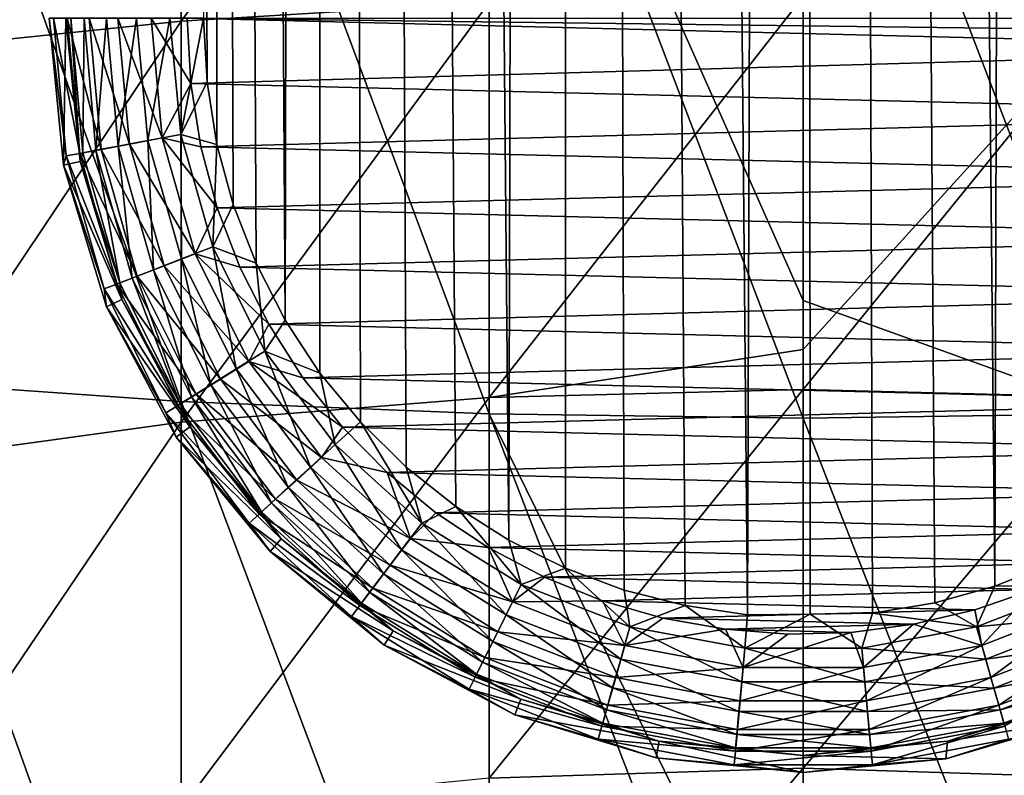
# Model space of a CAD drawing. Header units: metres. Extents: x -24 to 24, y -127 to 36.
# Tile 10 of 59: x -4 to 1, y -90 to -86. Entities that reach past the tile are written whole.
import ezdxf

# ---------------------------------------------------------------- set-up
doc = ezdxf.new("R2010")
doc.units = ezdxf.units.M
doc.layers.add('solid_12421031', color=7, linetype='CONTINUOUS')

msp = doc.modelspace()

# ---------------------------------------------------------------- linework, layer by layer
at = {"layer": 'solid_12421031'}
for points in [[(-1.599816, -88.837051, 173.498398), (-1.322485, 19.985823, 173.498901), (-2.643726, 19.854488, 173.495636)], [(-1.599816, -88.837051, 173.498398), (-1.291361, -88.989594, 173.498962), (-1.322485, 19.985823, 173.498901)], [(-0.302732, -89.241821, 173.499939), (0.011136, 19.985062, 173.498886), (-1.322485, 19.985823, 173.498901)], [(-0.64282, -89.191978, 173.499741), (-0.302732, -89.241821, 173.499939), (-1.322485, 19.985823, 173.498901)], [(-0.972536, -89.10817, 173.499405), (-0.64282, -89.191978, 173.499741), (-1.322485, 19.985823, 173.498901)], [(-1.291361, -88.989594, 173.498962), (-0.972536, -89.10817, 173.499405), (-1.322485, 19.985823, 173.498901)], [(-0.302732, -89.241821, 173.499939), (0.036605, -89.23793, 173.499924), (0.011136, 19.985062, 173.498886)], [(1.040925, -89.085983, 173.499329), (1.344757, 19.984299, 173.498871), (0.011136, 19.985062, 173.498886)], [(0.714527, -89.176414, 173.49968), (1.040925, -89.085983, 173.499329), (0.011136, 19.985062, 173.498886)], [(0.375941, -89.234039, 173.499908), (0.714527, -89.176414, 173.49968), (0.011136, 19.985062, 173.498886)], [(0.036605, -89.23793, 173.499924), (0.375941, -89.234039, 173.499908), (0.011136, 19.985062, 173.498886)], [(1.040925, -89.085983, 173.499329), (1.354185, -88.961777, 173.498856), (1.344757, 19.984299, 173.498871)], [(-2.815008, -87.640793, 173.495041), (-2.643726, 19.854488, 173.495636), (-3.259608, -22.351816, 173.493362)], [(-2.815008, -87.640793, 173.495041), (-2.626671, -87.928329, 173.495682), (-2.643726, 19.854488, 173.495636)], [(-1.888512, -88.654274, 173.497772), (-1.599816, -88.837051, 173.498398), (-2.643726, 19.854488, 173.495636)], [(-2.15762, -88.439468, 173.497086), (-1.888512, -88.654274, 173.497772), (-2.643726, 19.854488, 173.495636)], [(-2.406971, -88.194435, 173.496384), (-2.15762, -88.439468, 173.497086), (-2.643726, 19.854488, 173.495636)], [(-2.626671, -87.928329, 173.495682), (-2.406971, -88.194435, 173.496384), (-2.643726, 19.854488, 173.495636)], [(-3.240145, -86.348396, 173.493439), (-3.259608, -22.351816, 173.493362), (-3.259608, -86, 173.493362)], [(-2.973695, -87.332191, 173.494476), (-2.815008, -87.640793, 173.495041), (-3.259608, -22.351816, 173.493362)], [(-3.097975, -87.012787, 173.494003), (-2.973695, -87.332191, 173.494476), (-3.259608, -22.351816, 173.493362)], [(-3.186263, -86.685989, 173.493652), (-3.097975, -87.012787, 173.494003), (-3.259608, -22.351816, 173.493362)], [(-3.240145, -86.348396, 173.493439), (-3.186263, -86.685989, 173.493652), (-3.259608, -22.351816, 173.493362)], [(-3.380791, -88.082542, 127.376251), (-3.380791, -83.658752, 128.004242), (-4.98498, -83.602608, 127.408554)], [(-4.98498, -87.970688, 126.788467), (-3.380791, -88.082542, 127.376251), (-4.98498, -83.602608, 127.408554)], [(-1.707778, -88.150581, 127.73378), (-1.707778, -83.692909, 128.366577), (-3.380791, -83.658752, 128.004242)], [(-3.380791, -88.082542, 127.376251), (-1.707778, -88.150581, 127.73378), (-3.380791, -83.658752, 128.004242)], [(-3.380791, -86.016876, 104.218048), (-3.380791, -83.77758, 104.754402), (-1.707778, -83.709541, 104.396873)], [(-1.707778, -85.915558, 103.868492), (-3.380791, -86.016876, 104.218048), (-1.707778, -83.709541, 104.396873)], [(-1.707778, -83.692909, 128.366577), (0, -87.53511, 127.970772), (0, -83.704369, 128.48819)], [(-1.707778, -83.692909, 128.366577), (0, -88.173416, 127.853767), (0, -87.53511, 127.970772)], [(-1.707778, -88.150581, 127.73378), (0, -88.173416, 127.853767), (-1.707778, -83.692909, 128.366577)], [(1.707778, -88.150581, 127.73378), (1.707778, -83.692909, 128.366577), (0, -83.704369, 128.48819)], [(0, -87.53511, 127.970772), (1.707778, -88.150581, 127.73378), (0, -83.704369, 128.48819)], [(-4.98498, -86.183449, 104.792725), (-4.98498, -83.889435, 105.342178), (-3.380791, -83.77758, 104.754402)], [(-3.380791, -86.016876, 104.218048), (-4.98498, -86.183449, 104.792725), (-3.380791, -83.77758, 104.754402)], [(-3.380791, -88.195892, 103.473717), (-3.380791, -86.016876, 104.218048), (-1.707778, -85.915558, 103.868492)], [(-1.707778, -88.062187, 103.135231), (-3.380791, -88.195892, 103.473717), (-1.707778, -85.915558, 103.868492)], [(-1.707778, -88.062187, 103.135231), (0, -85.881554, 103.751183), (0, -87.800827, 103.105927)], [(-1.707778, -88.062187, 103.135231), (-1.707778, -85.915558, 103.868492), (0, -85.881554, 103.751183)], [(0, -87.800827, 103.105927), (0, -85.881554, 103.751183), (1.707778, -85.915558, 103.868492)], [(0, -88.017311, 103.021629), (0, -87.800827, 103.105927), (1.707778, -85.915558, 103.868492)], [(1.707778, -88.062187, 103.135231), (0, -88.017311, 103.021629), (1.707778, -85.915558, 103.868492)], [(-4.98498, -88.41571, 104.030205), (-4.98498, -86.183449, 104.792725), (-3.380791, -86.016876, 104.218048)], [(-3.380791, -88.195892, 103.473717), (-4.98498, -88.41571, 104.030205), (-3.380791, -86.016876, 104.218048)], [(-4.004813, -86.748627, 162.06192), (-4.09812, -86, 162.256546), (-4.074175, -86, 162.06189)], [(-4.019376, -86.799507, 162.256546), (-4.006546, -86, 172.749847), (-4.09812, -86, 162.256546)], [(-4.004813, -86.748627, 162.06192), (-4.019376, -86.799507, 162.256546), (-4.09812, -86, 162.256546)], [(-3.932022, -86.735023, 161.879303), (-4.004813, -86.748627, 162.06192), (-4.074175, -86, 162.06189)], [(-3.932022, -86.735023, 161.879303), (-4.074175, -86, 162.06189), (-4.000106, -86, 161.879257)], [(-3.930189, -86.778442, 172.75058), (-4.006546, -86, 172.749847), (-4.019376, -86.799507, 162.256546)], [(-3.930189, -86.778442, 172.75058), (-3.980333, -86, 172.940018), (-4.006546, -86, 172.749847)], [(-3.814983, -86.713142, 161.722275), (-3.932022, -86.735023, 161.879303), (-4.000106, -86, 161.879257)], [(-3.814983, -86.713142, 161.722275), (-4.000106, -86, 161.879257), (-3.881072, -86, 161.722275)], [(-3.915453, -86.731789, 172.928955), (-3.9077, -86, 173.11557), (-3.980333, -86, 172.940018)], [(-3.915453, -86.731789, 172.928955), (-3.980333, -86, 172.940018), (-3.930189, -86.778442, 172.75058)], [(-3.843442, -86.718185, 173.111694), (-3.9077, -86, 173.11557), (-3.915453, -86.731789, 172.928955)], [(-3.843442, -86.718185, 173.111694), (-3.786699, -86, 173.273895), (-3.9077, -86, 173.11557)], [(-3.661778, -86.684502, 161.601669), (-3.814983, -86.713142, 161.722275), (-3.881072, -86, 161.722275)], [(-3.661778, -86.684502, 161.601669), (-3.881072, -86, 161.722275), (-3.725207, -86, 161.601669)], [(-3.722068, -86.695374, 173.274307), (-3.786699, -86, 173.273895), (-3.843442, -86.718185, 173.111694)], [(-3.722068, -86.695374, 173.274307), (-3.624037, -86, 173.397171), (-3.786699, -86, 173.273895)], [(-3.482985, -86.651085, 161.525833), (-3.661778, -86.684502, 161.601669), (-3.725207, -86, 161.601669)], [(-3.482985, -86.651085, 161.525833), (-3.725207, -86, 161.601669), (-3.543317, -86, 161.525833)], [(-3.562086, -86.665375, 173.397568), (-3.624037, -86, 173.397171), (-3.722068, -86.695374, 173.274307)], [(-3.562086, -86.665375, 173.397568), (-3.44296, -86, 173.469833), (-3.624037, -86, 173.397171)], [(-3.382381, -86.631729, 173.470581), (-3.44296, -86, 173.469833), (-3.562086, -86.665375, 173.397568)], [(-3.543317, -86, 161.525833), (-3.34815, -85.999985, 161.5), (-3.327851, -86.35511, 161.5)], [(-3.482985, -86.651085, 161.525833), (-3.543317, -86, 161.525833), (-3.327851, -86.35511, 161.5)], [(-3.382381, -86.631729, 173.470581), (-3.259608, -86, 173.493362), (-3.44296, -86, 173.469833)], [(-3.382381, -86.631729, 173.470581), (-3.240145, -86.348396, 173.493439), (-3.259608, -86, 173.493362)], [(3.347108, -86.083488, 161.5), (-3.34815, -85.999985, 161.5), (3.348149, -86, 161.5)], [(3.343985, -86.166924, 161.5), (-3.327851, -86.35511, 161.5), (-3.34815, -85.999985, 161.5)], [(3.347108, -86.083488, 161.5), (3.343985, -86.166924, 161.5), (-3.34815, -85.999985, 161.5)], [(3.343985, -86.166924, 161.5), (3.306007, -86.520592, 161.5), (-3.327851, -86.35511, 161.5)], [(-3.382381, -86.631729, 173.470581), (-3.186263, -86.685989, 173.493652), (-3.240145, -86.348396, 173.493439)], [(-3.482985, -86.651085, 161.525833), (-3.327851, -86.35511, 161.5), (-3.273731, -86.698433, 161.5)], [(3.306007, -86.520592, 161.5), (-3.273731, -86.698433, 161.5), (-3.327851, -86.35511, 161.5)], [(3.306007, -86.520592, 161.5), (3.234838, -86.860786, 161.5), (-3.273731, -86.698433, 161.5)], [(-3.562086, -86.665375, 173.397568), (-3.722068, -86.695374, 173.274307), (-3.53083, -87.367249, 173.275146)], [(-3.482985, -86.651085, 161.525833), (-3.304044, -87.279991, 161.525833), (-3.661778, -86.684502, 161.601669)], [(-3.382381, -86.631729, 173.470581), (-3.562086, -86.665375, 173.397568), (-3.379068, -87.308266, 173.398346)], [(-3.379068, -87.308266, 173.398346), (-3.562086, -86.665375, 173.397568), (-3.53083, -87.367249, 173.275146)], [(-3.482985, -86.651085, 161.525833), (-3.273731, -86.698433, 161.5), (-3.185791, -87.029945, 161.5)], [(-3.482985, -86.651085, 161.525833), (-3.185791, -87.029945, 161.5), (-3.304044, -87.279991, 161.525833)], [(-3.208597, -87.242104, 173.471298), (-3.186263, -86.685989, 173.493652), (-3.382381, -86.631729, 173.470581)], [(-3.208597, -87.242104, 173.471298), (-3.382381, -86.631729, 173.470581), (-3.379068, -87.308266, 173.398346)], [(-3.814983, -86.713142, 161.722275), (-3.618986, -87.402, 161.722275), (-3.932022, -86.735023, 161.879303)], [(-3.843442, -86.718185, 173.111694), (-3.915453, -86.731789, 172.928955), (-3.714278, -87.438835, 172.929871)], [(-3.722068, -86.695374, 173.274307), (-3.843442, -86.718185, 173.111694), (-3.645967, -87.412102, 173.112595)], [(-3.645967, -87.412102, 173.112595), (-3.843442, -86.718185, 173.111694), (-3.714278, -87.438835, 172.929871)], [(-3.661778, -86.684502, 161.601669), (-3.473652, -87.345703, 161.601669), (-3.814983, -86.713142, 161.722275)], [(-3.473652, -87.345703, 161.601669), (-3.618986, -87.402, 161.722275), (-3.814983, -86.713142, 161.722275)], [(-3.53083, -87.367249, 173.275146), (-3.722068, -86.695374, 173.274307), (-3.645967, -87.412102, 173.112595)], [(-3.304044, -87.279991, 161.525833), (-3.473652, -87.345703, 161.601669), (-3.661778, -86.684502, 161.601669)], [(3.234838, -86.860786, 161.5), (-3.185791, -87.029945, 161.5), (-3.273731, -86.698433, 161.5)], [(-3.208597, -87.242104, 173.471298), (-3.097975, -87.012787, 173.494003), (-3.186263, -86.685989, 173.493652)], [(-4.004813, -86.748627, 162.06192), (-3.799063, -87.471764, 162.06192), (-4.019376, -86.799507, 162.256546)], [(-3.703458, -87.528625, 172.751465), (-3.930189, -86.778442, 172.75058), (-4.019376, -86.799507, 162.256546)], [(-3.932022, -86.735023, 161.879303), (-3.730011, -87.445015, 161.879303), (-4.004813, -86.748627, 162.06192)], [(-3.730011, -87.445015, 161.879303), (-3.799063, -87.471764, 162.06192), (-4.004813, -86.748627, 162.06192)], [(-3.618986, -87.402, 161.722275), (-3.730011, -87.445015, 161.879303), (-3.932022, -86.735023, 161.879303)], [(-3.714278, -87.438835, 172.929871), (-3.915453, -86.731789, 172.928955), (-3.930189, -86.778442, 172.75058)], [(-3.714278, -87.438835, 172.929871), (-3.930189, -86.778442, 172.75058), (-3.703458, -87.528625, 172.751465)], [(-3.703458, -87.528625, 172.751465), (-4.019376, -86.799507, 162.256546), (-3.786169, -87.568283, 162.256546)], [(-3.799063, -87.471764, 162.06192), (-3.786169, -87.568283, 162.256546), (-4.019376, -86.799507, 162.256546)], [(3.234838, -86.860786, 161.5), (3.130479, -87.1875, 161.5), (-3.185791, -87.029945, 161.5)], [(-3.304044, -87.279991, 161.525833), (-3.185791, -87.029945, 161.5), (-3.062203, -87.35276, 161.5)], [(-3.208597, -87.242104, 173.471298), (-2.973695, -87.332191, 173.494476), (-3.097975, -87.012787, 173.494003)], [(3.130479, -87.1875, 161.5), (-3.062203, -87.35276, 161.5), (-3.185791, -87.029945, 161.5)], [(3.130479, -87.1875, 161.5), (2.99095, -87.503754, 161.5), (-3.062203, -87.35276, 161.5)], [(-3.208597, -87.242104, 173.471298), (-3.379068, -87.308266, 173.398346), (-3.081037, -87.906242, 173.399536)], [(-2.925601, -87.809837, 173.472382), (-2.973695, -87.332191, 173.494476), (-3.208597, -87.242104, 173.471298)], [(-2.925601, -87.809837, 173.472382), (-3.208597, -87.242104, 173.471298), (-3.081037, -87.906242, 173.399536)], [(-3.379068, -87.308266, 173.398346), (-3.53083, -87.367249, 173.275146), (-3.219413, -87.99218, 173.276443)], [(-3.304044, -87.279991, 161.525833), (-3.012588, -87.865318, 161.525833), (-3.473652, -87.345703, 161.601669)], [(-3.081037, -87.906242, 173.399536), (-3.379068, -87.308266, 173.398346), (-3.219413, -87.99218, 173.276443)], [(-3.304044, -87.279991, 161.525833), (-3.062203, -87.35276, 161.5), (-2.904794, -87.663773, 161.5)], [(-3.304044, -87.279991, 161.525833), (-2.904794, -87.663773, 161.5), (-3.012588, -87.865318, 161.525833)], [(-3.53083, -87.367249, 173.275146), (-3.645967, -87.412102, 173.112595), (-3.324396, -88.057533, 173.113953)], [(-3.473652, -87.345703, 161.601669), (-3.167235, -87.961067, 161.601669), (-3.618986, -87.402, 161.722275)], [(-3.219413, -87.99218, 173.276443), (-3.53083, -87.367249, 173.275146), (-3.324396, -88.057533, 173.113953)], [(-3.012588, -87.865318, 161.525833), (-3.167235, -87.961067, 161.601669), (-3.473652, -87.345703, 161.601669)], [(2.99095, -87.503754, 161.5), (-2.904794, -87.663773, 161.5), (-3.062203, -87.35276, 161.5)], [(-2.925601, -87.809837, 173.472382), (-2.815008, -87.640793, 173.495041), (-2.973695, -87.332191, 173.494476)], [(-3.618986, -87.402, 161.722275), (-3.299748, -88.043121, 161.722275), (-3.730011, -87.445015, 161.879303)], [(-3.645967, -87.412102, 173.112595), (-3.714278, -87.438835, 172.929871), (-3.386681, -88.096489, 172.93129)], [(-3.324396, -88.057533, 173.113953), (-3.645967, -87.412102, 173.112595), (-3.386681, -88.096489, 172.93129)], [(-3.167235, -87.961067, 161.601669), (-3.299748, -88.043121, 161.722275), (-3.618986, -87.402, 161.722275)], [(-3.730011, -87.445015, 161.879303), (-3.40098, -88.105797, 161.879303), (-3.799063, -87.471764, 162.06192)], [(-3.799063, -87.471764, 162.06192), (-3.463941, -88.144783, 162.06192), (-3.786169, -87.568283, 162.256546)], [(-3.40098, -88.105797, 161.879303), (-3.463941, -88.144783, 162.06192), (-3.799063, -87.471764, 162.06192)], [(-3.299748, -88.043121, 161.722275), (-3.40098, -88.105797, 161.879303), (-3.730011, -87.445015, 161.879303)], [(-3.386681, -88.096489, 172.93129), (-3.714278, -87.438835, 172.929871), (-3.703458, -87.528625, 172.751465)], [(-3.334314, -88.22139, 172.752426), (-3.703458, -87.528625, 172.751465), (-3.786169, -87.568283, 162.256546)], [(-3.386681, -88.096489, 172.93129), (-3.703458, -87.528625, 172.751465), (-3.334314, -88.22139, 172.752426)], [(2.99095, -87.503754, 161.5), (2.818231, -87.806526, 161.5), (-2.904794, -87.663773, 161.5)], [(-3.334314, -88.22139, 172.752426), (-3.786169, -87.568283, 162.256546), (-3.407462, -88.276794, 162.256546)], [(-3.463941, -88.144783, 162.06192), (-3.407462, -88.276794, 162.256546), (-3.786169, -87.568283, 162.256546)], [(0, -87.53511, 127.970772), (0, -88.173416, 127.853767), (1.707778, -88.150581, 127.73378)], [(-3.012588, -87.865318, 161.525833), (-2.904794, -87.663773, 161.5), (-2.719046, -87.953651, 161.5)], [(-2.925601, -87.809837, 173.472382), (-2.626671, -87.928329, 173.495682), (-2.815008, -87.640793, 173.495041)], [(2.818231, -87.806526, 161.5), (-2.719046, -87.953651, 161.5), (-2.904794, -87.663773, 161.5)], [(-2.925601, -87.809837, 173.472382), (-3.081037, -87.906242, 173.399536), (-2.6781, -88.439468, 173.40097)], [(-2.542992, -88.316101, 173.473679), (-2.626671, -87.928329, 173.495682), (-2.925601, -87.809837, 173.472382)], [(-2.542992, -88.316101, 173.473679), (-2.925601, -87.809837, 173.472382), (-2.6781, -88.439468, 173.40097)], [(2.818231, -87.806526, 161.5), (2.618262, -88.086784, 161.5), (-2.719046, -87.953651, 161.5)], [(-1.707778, -88.062187, 103.135231), (0, -87.800827, 103.105927), (0, -88.017311, 103.021629)], [(-3.012588, -87.865318, 161.525833), (-2.618542, -88.387115, 161.525833), (-3.167235, -87.961067, 161.601669)], [(-3.012588, -87.865318, 161.525833), (-2.719046, -87.953651, 161.5), (-2.50419, -88.221695, 161.5)], [(-3.012588, -87.865318, 161.525833), (-2.50419, -88.221695, 161.5), (-2.618542, -88.387115, 161.525833)], [(-3.081037, -87.906242, 173.399536), (-3.219413, -87.99218, 173.276443), (-2.798379, -88.549446, 173.277985)], [(-2.6781, -88.439468, 173.40097), (-3.081037, -87.906242, 173.399536), (-2.798379, -88.549446, 173.277985)], [(2.618262, -88.086784, 161.5), (-2.50419, -88.221695, 161.5), (-2.719046, -87.953651, 161.5)], [(-2.542992, -88.316101, 173.473679), (-2.406971, -88.194435, 173.496384), (-2.626671, -87.928329, 173.495682)], [(-3.380791, -92.42778, 126.335487), (-3.380791, -88.082542, 127.376251), (-4.98498, -87.970688, 126.788467)], [(-4.98498, -92.261208, 125.760811), (-3.380791, -92.42778, 126.335487), (-4.98498, -87.970688, 126.788467)], [(-3.219413, -87.99218, 173.276443), (-3.324396, -88.057533, 173.113953), (-2.889632, -88.63308, 173.115601)], [(-3.167235, -87.961067, 161.601669), (-2.752961, -88.509659, 161.601669), (-3.299748, -88.043121, 161.722275)], [(-2.798379, -88.549446, 173.277985), (-3.219413, -87.99218, 173.276443), (-2.889632, -88.63308, 173.115601)], [(-2.618542, -88.387115, 161.525833), (-2.752961, -88.509659, 161.601669), (-3.167235, -87.961067, 161.601669)], [(-3.299748, -88.043121, 161.722275), (-2.868142, -88.614655, 161.722275), (-3.40098, -88.105797, 161.879303)], [(-3.324396, -88.057533, 173.113953), (-3.386681, -88.096489, 172.93129), (-2.943771, -88.68293, 172.932983)], [(-3.380791, -90.295357, 102.528), (-3.380791, -88.195892, 103.473717), (-1.707778, -88.062187, 103.135231)], [(-1.707778, -90.13044, 102.20356), (-3.380791, -90.295357, 102.528), (-1.707778, -88.062187, 103.135231)], [(-2.889632, -88.63308, 173.115601), (-3.324396, -88.057533, 173.113953), (-2.943771, -88.68293, 172.932983)], [(-2.752961, -88.509659, 161.601669), (-2.868142, -88.614655, 161.722275), (-3.299748, -88.043121, 161.722275)], [(-1.707778, -90.13044, 102.20356), (0, -88.017311, 103.021629), (0, -90.075096, 102.094681)], [(-1.707778, -90.13044, 102.20356), (-1.707778, -88.062187, 103.135231), (0, -88.017311, 103.021629)], [(0, -90.075096, 102.094681), (0, -88.017311, 103.021629), (1.707778, -88.062187, 103.135231)], [(1.707778, -90.13044, 102.20356), (0, -90.075096, 102.094681), (1.707778, -88.062187, 103.135231)], [(-3.40098, -88.105797, 161.879303), (-2.956133, -88.69487, 161.879303), (-3.463941, -88.144783, 162.06192)], [(-2.868142, -88.614655, 161.722275), (-2.956133, -88.69487, 161.879303), (-3.40098, -88.105797, 161.879303)], [(-2.943771, -88.68293, 172.932983), (-3.386681, -88.096489, 172.93129), (-3.334314, -88.22139, 172.752426)], [(-1.707778, -92.529099, 126.685043), (-1.707778, -88.150581, 127.73378), (-3.380791, -88.082542, 127.376251)], [(-3.380791, -92.42778, 126.335487), (-1.707778, -92.529099, 126.685043), (-3.380791, -88.082542, 127.376251)], [(2.618262, -88.086784, 161.5), (2.390308, -88.343788, 161.5), (-2.50419, -88.221695, 161.5)], [(-3.463941, -88.144783, 162.06192), (-3.010858, -88.744759, 162.06192), (-3.407462, -88.276794, 162.256546)], [(-2.956133, -88.69487, 161.879303), (-3.010858, -88.744759, 162.06192), (-3.463941, -88.144783, 162.06192)], [(-1.707778, -88.150581, 127.73378), (0, -91.623314, 127.064438), (0, -88.173416, 127.853767)], [(-1.707778, -88.150581, 127.73378), (0, -92.563103, 126.802361), (0, -91.623314, 127.064438)], [(-1.707778, -92.529099, 126.685043), (0, -92.563103, 126.802361), (-1.707778, -88.150581, 127.73378)], [(1.707778, -92.529099, 126.685043), (1.707778, -88.150581, 127.73378), (0, -88.173416, 127.853767)], [(-4.98498, -90.566475, 103.061378), (-4.98498, -88.41571, 104.030205), (-3.380791, -88.195892, 103.473717)], [(-3.380791, -90.295357, 102.528), (-4.98498, -90.566475, 103.061378), (-3.380791, -88.195892, 103.473717)], [(-2.83649, -88.829575, 172.753418), (-3.334314, -88.22139, 172.752426), (-3.407462, -88.276794, 162.256546)], [(-2.943771, -88.68293, 172.932983), (-3.334314, -88.22139, 172.752426), (-2.83649, -88.829575, 172.753418)], [(-2.618542, -88.387115, 161.525833), (-2.50419, -88.221695, 161.5), (-2.260994, -88.468613, 161.5)], [(-2.073717, -88.743546, 173.475037), (-2.406971, -88.194435, 173.496384), (-2.542992, -88.316101, 173.473679)], [(2.390308, -88.343788, 161.5), (-2.260994, -88.468613, 161.5), (-2.50419, -88.221695, 161.5)], [(-2.073717, -88.743546, 173.475037), (-2.15762, -88.439468, 173.497086), (-2.406971, -88.194435, 173.496384)], [(0, -91.623314, 127.064438), (1.707778, -92.529099, 126.685043), (0, -88.173416, 127.853767)], [(-2.83649, -88.829575, 172.753418), (-3.407462, -88.276794, 162.256546), (-2.897809, -88.897812, 162.256546)], [(-3.010858, -88.744759, 162.06192), (-2.897809, -88.897812, 162.256546), (-3.407462, -88.276794, 162.256546)], [(-2.542992, -88.316101, 173.473679), (-2.6781, -88.439468, 173.40097), (-2.183892, -88.889679, 173.402466)], [(-2.073717, -88.743546, 173.475037), (-2.542992, -88.316101, 173.473679), (-2.183892, -88.889679, 173.402466)], [(2.390308, -88.343788, 161.5), (2.135105, -88.57827, 161.5), (-2.260994, -88.468613, 161.5)], [(-2.6781, -88.439468, 173.40097), (-2.798379, -88.549446, 173.277985), (-2.281976, -89.019958, 173.279602)], [(-2.618542, -88.387115, 161.525833), (-2.135325, -88.827629, 161.525833), (-2.752961, -88.509659, 161.601669)], [(-2.183892, -88.889679, 173.402466), (-2.6781, -88.439468, 173.40097), (-2.281976, -89.019958, 173.279602)], [(-2.618542, -88.387115, 161.525833), (-2.260994, -88.468613, 161.5), (-2.135325, -88.827629, 161.525833)], [(-2.073717, -88.743546, 173.475037), (-1.888512, -88.654274, 173.497772), (-2.15762, -88.439468, 173.497086)], [(2.135105, -88.57827, 161.5), (-1.997248, -88.687172, 161.5), (-2.260994, -88.468613, 161.5)], [(-2.135325, -88.827629, 161.525833), (-2.260994, -88.468613, 161.5), (-1.997248, -88.687172, 161.5)], [(-2.752961, -88.509659, 161.601669), (-2.244939, -88.972778, 161.601669), (-2.868142, -88.614655, 161.722275)], [(-2.135325, -88.827629, 161.525833), (-2.244939, -88.972778, 161.601669), (-2.752961, -88.509659, 161.601669)], [(-2.798379, -88.549446, 173.277985), (-2.889632, -88.63308, 173.115601), (-2.356388, -89.119026, 173.11731)], [(-2.281976, -89.019958, 173.279602), (-2.798379, -88.549446, 173.277985), (-2.356388, -89.119026, 173.11731)], [(2.135105, -88.57827, 161.5), (1.86079, -88.783409, 161.5), (-1.997248, -88.687172, 161.5)], [(-2.868142, -88.614655, 161.722275), (-2.338865, -89.09716, 161.722275), (-2.956133, -88.69487, 161.879303)], [(-2.889632, -88.63308, 173.115601), (-2.943771, -88.68293, 172.932983), (-2.400537, -89.178078, 172.934738)], [(-2.356388, -89.119026, 173.11731), (-2.889632, -88.63308, 173.115601), (-2.400537, -89.178078, 172.934738)], [(-2.244939, -88.972778, 161.601669), (-2.338865, -89.09716, 161.722275), (-2.868142, -88.614655, 161.722275)], [(-2.956133, -88.69487, 161.879303), (-2.410618, -89.192177, 161.879303), (-3.010858, -88.744759, 162.06192)], [(-2.338865, -89.09716, 161.722275), (-2.410618, -89.192177, 161.879303), (-2.956133, -88.69487, 161.879303)], [(-2.400537, -89.178078, 172.934738), (-2.943771, -88.68293, 172.932983), (-2.83649, -88.829575, 172.753418)], [(-2.135325, -88.827629, 161.525833), (-1.997248, -88.687172, 161.5), (-1.712413, -88.876526, 161.5)], [(-1.533842, -89.077522, 173.476242), (-1.888512, -88.654274, 173.497772), (-2.073717, -88.743546, 173.475037)], [(1.86079, -88.783409, 161.5), (-1.712413, -88.876526, 161.5), (-1.997248, -88.687172, 161.5)], [(-1.533842, -89.077522, 173.476242), (-1.599816, -88.837051, 173.498398), (-1.888512, -88.654274, 173.497772)], [(-3.010858, -88.744759, 162.06192), (-2.455244, -89.251266, 162.06192), (-2.897809, -88.897812, 162.256546)], [(-2.410618, -89.192177, 161.879303), (-2.455244, -89.251266, 162.06192), (-3.010858, -88.744759, 162.06192)], [(-2.073717, -88.743546, 173.475037), (-2.183892, -88.889679, 173.402466), (-1.615334, -89.24144, 173.403793)], [(-1.533842, -89.077522, 173.476242), (-2.073717, -88.743546, 173.475037), (-1.615334, -89.24144, 173.403793)], [(1.86079, -88.783409, 161.5), (1.566868, -88.958321, 161.5), (-1.712413, -88.876526, 161.5)], [(-2.229011, -89.329208, 172.75441), (-2.83649, -88.829575, 172.753418), (-2.897809, -88.897812, 162.256546)], [(-2.400537, -89.178078, 172.934738), (-2.83649, -88.829575, 172.753418), (-2.229011, -89.329208, 172.75441)], [(-2.135325, -88.827629, 161.525833), (-1.579392, -89.171844, 161.525833), (-2.244939, -88.972778, 161.601669)], [(-2.135325, -88.827629, 161.525833), (-1.712413, -88.876526, 161.5), (-1.579392, -89.171844, 161.525833)], [(-1.533842, -89.077522, 173.476242), (-1.291361, -88.989594, 173.498962), (-1.599816, -88.837051, 173.498398)], [(-2.229011, -89.329208, 172.75441), (-2.897809, -88.897812, 162.256546), (-2.276793, -89.407463, 162.256546)], [(-2.455244, -89.251266, 162.06192), (-2.276793, -89.407463, 162.256546), (-2.897809, -88.897812, 162.256546)], [(-2.183892, -88.889679, 173.402466), (-2.281976, -89.019958, 173.279602), (-1.687882, -89.387573, 173.281052)], [(-1.615334, -89.24144, 173.403793), (-2.183892, -88.889679, 173.402466), (-1.687882, -89.387573, 173.281052)], [(1.566868, -88.958321, 161.5), (-1.407027, -89.037529, 161.5), (-1.712413, -88.876526, 161.5)], [(-1.579392, -89.171844, 161.525833), (-1.712413, -88.876526, 161.5), (-1.407027, -89.037529, 161.5)], [(-2.244939, -88.972778, 161.601669), (-1.660468, -89.334671, 161.601669), (-2.338865, -89.09716, 161.722275)], [(-1.579392, -89.171844, 161.525833), (-1.660468, -89.334671, 161.601669), (-2.244939, -88.972778, 161.601669)], [(1.566868, -88.958321, 161.5), (1.253835, -89.103897, 161.5), (-1.407027, -89.037529, 161.5)], [(1.53347, -89.077698, 173.476242), (1.354185, -88.961777, 173.498856), (1.040925, -89.085983, 173.499329)], [(-2.281976, -89.019958, 173.279602), (-2.356388, -89.119026, 173.11731), (-1.742922, -89.498703, 173.118835)], [(-1.687882, -89.387573, 173.281052), (-2.281976, -89.019958, 173.279602), (-1.742922, -89.498703, 173.118835)], [(-0.941782, -89.306694, 173.477158), (-1.291361, -88.989594, 173.498962), (-1.533842, -89.077522, 173.476242)], [(-0.941782, -89.306694, 173.477158), (-0.972536, -89.10817, 173.499405), (-1.291361, -88.989594, 173.498962)], [(-1.533842, -89.077522, 173.476242), (-1.615334, -89.24144, 173.403793), (-0.991819, -89.482819, 173.4048)], [(-1.579392, -89.171844, 161.525833), (-1.407027, -89.037529, 161.5), (-1.090501, -89.165543, 161.5)], [(-0.941782, -89.306694, 173.477158), (-1.533842, -89.077522, 173.476242), (-0.991819, -89.482819, 173.4048)], [(1.253835, -89.103897, 161.5), (-1.090501, -89.165543, 161.5), (-1.407027, -89.037529, 161.5)], [(1.53347, -89.077698, 173.476242), (1.040925, -89.085983, 173.499329), (0.941384, -89.306816, 173.477158)], [(1.53347, -89.077698, 173.476242), (0.941384, -89.306816, 173.477158), (1.614942, -89.241623, 173.403793)], [(-2.338865, -89.09716, 161.722275), (-1.72994, -89.47419, 161.722275), (-2.410618, -89.192177, 161.879303)], [(-2.356388, -89.119026, 173.11731), (-2.400537, -89.178078, 172.934738), (-1.775577, -89.564941, 172.93631)], [(-1.742922, -89.498703, 173.118835), (-2.356388, -89.119026, 173.11731), (-1.775577, -89.564941, 172.93631)], [(-1.660468, -89.334671, 161.601669), (-1.72994, -89.47419, 161.722275), (-2.338865, -89.09716, 161.722275)], [(1.253835, -89.103897, 161.5), (0.93132, -89.215981, 161.5), (-1.090501, -89.165543, 161.5)], [(-0.941782, -89.306694, 173.477158), (-0.64282, -89.191978, 173.499741), (-0.972536, -89.10817, 173.499405)], [(0.941384, -89.306816, 173.477158), (1.040925, -89.085983, 173.499329), (0.714527, -89.176414, 173.49968)], [(0.969675, -89.408051, 161.525833), (0.93132, -89.215981, 161.5), (1.253835, -89.103897, 161.5)], [(0.969675, -89.408051, 161.525833), (1.253835, -89.103897, 161.5), (1.579392, -89.171844, 161.525833)], [(-1.775577, -89.564941, 172.93631), (-2.400537, -89.178078, 172.934738), (-2.229011, -89.329208, 172.75441)], [(-1.579392, -89.171844, 161.525833), (-0.969675, -89.408051, 161.525833), (-1.660468, -89.334671, 161.601669)], [(-1.579392, -89.171844, 161.525833), (-1.090501, -89.165543, 161.5), (-0.969675, -89.408051, 161.525833)], [(0.93132, -89.215981, 161.5), (-0.762546, -89.259621, 161.5), (-1.090501, -89.165543, 161.5)], [(-0.969675, -89.408051, 161.525833), (-1.090501, -89.165543, 161.5), (-0.762546, -89.259621, 161.5)], [(0.941384, -89.306816, 173.477158), (0.714527, -89.176414, 173.49968), (0.375941, -89.234039, 173.499908)], [(0.969675, -89.408051, 161.525833), (1.579392, -89.171844, 161.525833), (1.019451, -89.583, 161.601669)], [(1.579392, -89.171844, 161.525833), (1.660468, -89.334671, 161.601669), (1.019451, -89.583, 161.601669)], [(-2.410618, -89.192177, 161.879303), (-1.783012, -89.580772, 161.879303), (-2.455244, -89.251266, 162.06192)], [(-1.72994, -89.47419, 161.722275), (-1.783012, -89.580772, 161.879303), (-2.410618, -89.192177, 161.879303)], [(-1.615334, -89.24144, 173.403793), (-1.687882, -89.387573, 173.281052), (-1.036363, -89.639839, 173.282135)], [(-0.991819, -89.482819, 173.4048), (-1.615334, -89.24144, 173.403793), (-1.036363, -89.639839, 173.282135)], [(-0.317672, -89.423309, 173.477646), (-0.64282, -89.191978, 173.499741), (-0.941782, -89.306694, 173.477158)], [(0.93132, -89.215981, 161.5), (0.599083, -89.293587, 161.5), (-0.762546, -89.259621, 161.5)], [(-0.317672, -89.423309, 173.477646), (-0.302732, -89.241821, 173.499939), (-0.64282, -89.191978, 173.499741)], [(-0.317672, -89.423309, 173.477646), (0.036605, -89.23793, 173.499924), (-0.302732, -89.241821, 173.499939)], [(0.317257, -89.423355, 173.477646), (0.036605, -89.23793, 173.499924), (-0.317672, -89.423309, 173.477646)], [(0.317257, -89.423355, 173.477646), (0.375941, -89.234039, 173.499908), (0.036605, -89.23793, 173.499924)], [(0.941384, -89.306816, 173.477158), (0.375941, -89.234039, 173.499908), (0.317257, -89.423355, 173.477646)], [(0.969675, -89.408051, 161.525833), (0.599083, -89.293587, 161.5), (0.93132, -89.215981, 161.5)], [(0.941384, -89.306816, 173.477158), (0.991399, -89.482948, 173.4048), (1.614942, -89.241623, 173.403793)], [(1.614942, -89.241623, 173.403793), (0.991399, -89.482948, 173.4048), (1.687472, -89.387772, 173.281052)], [(-2.455244, -89.251266, 162.06192), (-1.81602, -89.647057, 162.06192), (-2.276793, -89.407463, 162.256546)], [(-1.783012, -89.580772, 161.879303), (-1.81602, -89.647057, 162.06192), (-2.455244, -89.251266, 162.06192)], [(-0.969675, -89.408051, 161.525833), (-0.762546, -89.259621, 161.5), (-0.423451, -89.320717, 161.5)], [(0.599083, -89.293587, 161.5), (-0.423451, -89.320717, 161.5), (-0.762546, -89.259621, 161.5)], [(0.599083, -89.293587, 161.5), (0.257364, -89.337692, 161.5), (-0.423451, -89.320717, 161.5)], [(0.326936, -89.528198, 161.525833), (0.257364, -89.337692, 161.5), (0.599083, -89.293587, 161.5)], [(0.326936, -89.528198, 161.525833), (0.599083, -89.293587, 161.5), (0.969675, -89.408051, 161.525833)], [(-1.535389, -89.700623, 172.755356), (-2.229011, -89.329208, 172.75441), (-2.276793, -89.407463, 162.256546)], [(-1.775577, -89.564941, 172.93631), (-2.229011, -89.329208, 172.75441), (-1.535389, -89.700623, 172.755356)], [(-1.660468, -89.334671, 161.601669), (-1.019451, -89.583, 161.601669), (-1.72994, -89.47419, 161.722275)], [(-0.969675, -89.408051, 161.525833), (-1.019451, -89.583, 161.601669), (-1.660468, -89.334671, 161.601669)], [(-0.941782, -89.306694, 173.477158), (-0.991819, -89.482819, 173.4048), (-0.33455, -89.605644, 173.40535)], [(-0.969675, -89.408051, 161.525833), (-0.423451, -89.320717, 161.5), (-0.326936, -89.528198, 161.525833)], [(-0.317672, -89.423309, 173.477646), (-0.941782, -89.306694, 173.477158), (-0.33455, -89.605644, 173.40535)], [(0.257364, -89.337692, 161.5), (-0.083489, -89.347069, 161.5), (-0.423451, -89.320717, 161.5)], [(-0.326936, -89.528198, 161.525833), (-0.423451, -89.320717, 161.5), (-0.083489, -89.347069, 161.5)], [(-0.326936, -89.528198, 161.525833), (-0.083489, -89.347069, 161.5), (0.257364, -89.337692, 161.5)], [(-0.326936, -89.528198, 161.525833), (0.257364, -89.337692, 161.5), (0.326936, -89.528198, 161.525833)], [(0.941384, -89.306816, 173.477158), (0.317257, -89.423355, 173.477646), (0.991399, -89.482948, 173.4048)], [(1.019451, -89.583, 161.601669), (1.660468, -89.334671, 161.601669), (1.062104, -89.73291, 161.722275)], [(1.660468, -89.334671, 161.601669), (1.72994, -89.47419, 161.722275), (1.062104, -89.73291, 161.722275)], [(-1.687882, -89.387573, 173.281052), (-1.742922, -89.498703, 173.118835), (-1.070158, -89.759239, 173.11998)], [(-1.036363, -89.639839, 173.282135), (-1.687882, -89.387573, 173.281052), (-1.070158, -89.759239, 173.11998)], [(0.991399, -89.482948, 173.4048), (1.035925, -89.639977, 173.282135), (1.687472, -89.387772, 173.281052)], [(1.687472, -89.387772, 173.281052), (1.035925, -89.639977, 173.282135), (1.742499, -89.498901, 173.118835)], [(-1.535389, -89.700623, 172.755356), (-2.276793, -89.407463, 162.256546), (-1.568283, -89.786171, 162.256546)], [(-1.81602, -89.647057, 162.06192), (-1.568283, -89.786171, 162.256546), (-2.276793, -89.407463, 162.256546)], [(-0.969675, -89.408051, 161.525833), (-0.326936, -89.528198, 161.525833), (-1.019451, -89.583, 161.601669)], [(-0.317672, -89.423309, 173.477646), (-0.33455, -89.605644, 173.40535), (0.334113, -89.60569, 173.40535)], [(0.317257, -89.423355, 173.477646), (-0.317672, -89.423309, 173.477646), (0.334113, -89.60569, 173.40535)], [(0.317257, -89.423355, 173.477646), (0.334113, -89.60569, 173.40535), (0.991399, -89.482948, 173.4048)], [(0.326936, -89.528198, 161.525833), (0.969675, -89.408051, 161.525833), (0.343719, -89.709312, 161.601669)], [(0.969675, -89.408051, 161.525833), (1.019451, -89.583, 161.601669), (0.343719, -89.709312, 161.601669)], [(-1.72994, -89.47419, 161.722275), (-1.062104, -89.73291, 161.722275), (-1.783012, -89.580772, 161.879303)], [(-1.742922, -89.498703, 173.118835), (-1.775577, -89.564941, 172.93631), (-1.090208, -89.830414, 172.9375)], [(-1.070158, -89.759239, 173.11998), (-1.742922, -89.498703, 173.118835), (-1.090208, -89.830414, 172.9375)], [(-1.019451, -89.583, 161.601669), (-1.062104, -89.73291, 161.722275), (-1.72994, -89.47419, 161.722275)], [(-0.991819, -89.482819, 173.4048), (-1.036363, -89.639839, 173.282135), (-0.349575, -89.768196, 173.282715)], [(-0.33455, -89.605644, 173.40535), (-0.991819, -89.482819, 173.4048), (-0.349575, -89.768196, 173.282715)], [(0.991399, -89.482948, 173.4048), (0.334113, -89.60569, 173.40535), (1.035925, -89.639977, 173.282135)], [(1.035925, -89.639977, 173.282135), (1.069706, -89.759377, 173.11998), (1.742499, -89.498901, 173.118835)], [(1.062104, -89.73291, 161.722275), (1.72994, -89.47419, 161.722275), (1.094688, -89.847427, 161.879303)], [(1.742499, -89.498901, 173.118835), (1.069706, -89.759377, 173.11998), (1.775146, -89.565147, 172.93631)], [(-0.326936, -89.528198, 161.525833), (-0.343719, -89.709312, 161.601669), (-1.019451, -89.583, 161.601669)], [(0.326936, -89.528198, 161.525833), (0.343719, -89.709312, 161.601669), (-0.343719, -89.709312, 161.601669)], [(-0.326936, -89.528198, 161.525833), (0.326936, -89.528198, 161.525833), (-0.343719, -89.709312, 161.601669)], [(-1.783012, -89.580772, 161.879303), (-1.094688, -89.847427, 161.879303), (-1.81602, -89.647057, 162.06192)], [(-1.062104, -89.73291, 161.722275), (-1.094688, -89.847427, 161.879303), (-1.783012, -89.580772, 161.879303)], [(-1.090208, -89.830414, 172.9375), (-1.775577, -89.564941, 172.93631), (-1.535389, -89.700623, 172.755356)], [(-1.019451, -89.583, 161.601669), (-0.343719, -89.709312, 161.601669), (-1.062104, -89.73291, 161.722275)], [(-0.33455, -89.605644, 173.40535), (-0.349575, -89.768196, 173.282715), (0.349119, -89.76825, 173.282715)], [(0.334113, -89.60569, 173.40535), (-0.33455, -89.605644, 173.40535), (0.349119, -89.76825, 173.282715)], [(0.334113, -89.60569, 173.40535), (0.349119, -89.76825, 173.282715), (1.035925, -89.639977, 173.282135)], [(0.343719, -89.709312, 161.601669), (1.019451, -89.583, 161.601669), (0.3581, -89.86451, 161.722275)], [(1.019451, -89.583, 161.601669), (1.062104, -89.73291, 161.722275), (0.3581, -89.86451, 161.722275)], [(1.069706, -89.759377, 173.11998), (1.089747, -89.830559, 172.9375), (1.775146, -89.565147, 172.93631)], [(1.775146, -89.565147, 172.93631), (1.089747, -89.830559, 172.9375), (1.535813, -89.700455, 172.754944)], [(-1.81602, -89.647057, 162.06192), (-1.114953, -89.918655, 162.06192), (-1.568283, -89.786171, 162.256546)], [(-1.094688, -89.847427, 161.879303), (-1.114953, -89.918655, 162.06192), (-1.81602, -89.647057, 162.06192)], [(-1.036363, -89.639839, 173.282135), (-1.070158, -89.759239, 173.11998), (-0.360975, -89.891808, 173.120605)], [(-0.349575, -89.768196, 173.282715), (-1.036363, -89.639839, 173.282135), (-0.360975, -89.891808, 173.120605)], [(1.035925, -89.639977, 173.282135), (0.349119, -89.76825, 173.282715), (1.069706, -89.759377, 173.11998)], [(-0.782623, -89.929306, 172.75618), (-1.535389, -89.700623, 172.755356), (-1.568283, -89.786171, 162.256546)], [(-1.090208, -89.830414, 172.9375), (-1.535389, -89.700623, 172.755356), (-0.782623, -89.929306, 172.75618)], [(-0.343719, -89.709312, 161.601669), (-0.3581, -89.86451, 161.722275), (-1.062104, -89.73291, 161.722275)], [(0.343719, -89.709312, 161.601669), (0.3581, -89.86451, 161.722275), (-0.3581, -89.86451, 161.722275)], [(-0.343719, -89.709312, 161.601669), (0.343719, -89.709312, 161.601669), (-0.3581, -89.86451, 161.722275)], [(1.520952, -89.805428, 162.256546), (1.535813, -89.700455, 172.754944), (0.783008, -89.929237, 172.755875)], [(1.089747, -89.830559, 172.9375), (0.783008, -89.929237, 172.755875), (1.535813, -89.700455, 172.754944)], [(-1.062104, -89.73291, 161.722275), (-0.3581, -89.86451, 161.722275), (-1.094688, -89.847427, 161.879303)], [(-1.070158, -89.759239, 173.11998), (-1.090208, -89.830414, 172.9375), (-0.367738, -89.965492, 172.938141)], [(-0.360975, -89.891808, 173.120605), (-1.070158, -89.759239, 173.11998), (-0.367738, -89.965492, 172.938141)], [(-0.349575, -89.768196, 173.282715), (-0.360975, -89.891808, 173.120605), (0.360503, -89.891861, 173.120605)], [(0.349119, -89.76825, 173.282715), (-0.349575, -89.768196, 173.282715), (0.360503, -89.891861, 173.120605)], [(0.349119, -89.76825, 173.282715), (0.360503, -89.891861, 173.120605), (1.069706, -89.759377, 173.11998)], [(0.3581, -89.86451, 161.722275), (1.062104, -89.73291, 161.722275), (0.369086, -89.98307, 161.879303)], [(1.069706, -89.759377, 173.11998), (0.360503, -89.891861, 173.120605), (1.089747, -89.830559, 172.9375)], [(1.062104, -89.73291, 161.722275), (1.094688, -89.847427, 161.879303), (0.369086, -89.98307, 161.879303)], [(-0.782623, -89.929306, 172.75618), (-1.568283, -89.786171, 162.256546), (-0.799504, -90.019379, 162.256546)], [(-1.114953, -89.918655, 162.06192), (-0.799504, -90.019379, 162.256546), (-1.568283, -89.786171, 162.256546)], [(-0.367738, -89.965492, 172.938141), (-1.090208, -89.830414, 172.9375), (-0.782623, -89.929306, 172.75618)], [(0.360503, -89.891861, 173.120605), (0.367258, -89.965553, 172.938141), (1.089747, -89.830559, 172.9375)], [(1.089747, -89.830559, 172.9375), (0.367258, -89.965553, 172.938141), (0.783008, -89.929237, 172.755875)], [(0.774429, -90.024284, 162.256546), (1.520952, -89.805428, 162.256546), (0.783008, -89.929237, 172.755875)], [(1.114953, -89.918655, 162.06192), (1.520952, -89.805428, 162.256546), (0.774429, -90.024284, 162.256546)], [(-1.094688, -89.847427, 161.879303), (-0.369086, -89.98307, 161.879303), (-1.114953, -89.918655, 162.06192)], [(-0.3581, -89.86451, 161.722275), (-0.369086, -89.98307, 161.879303), (-1.094688, -89.847427, 161.879303)], [(0.3581, -89.86451, 161.722275), (0.369086, -89.98307, 161.879303), (-0.369086, -89.98307, 161.879303)], [(-0.3581, -89.86451, 161.722275), (0.3581, -89.86451, 161.722275), (-0.369086, -89.98307, 161.879303)], [(0.369086, -89.98307, 161.879303), (1.094688, -89.847427, 161.879303), (0.375918, -90.056801, 162.06192)], [(1.094688, -89.847427, 161.879303), (1.114953, -89.918655, 162.06192), (0.375918, -90.056801, 162.06192)], [(-1.114953, -89.918655, 162.06192), (-0.375918, -90.056801, 162.06192), (-0.799504, -90.019379, 162.256546)], [(-0.369086, -89.98307, 161.879303), (-0.375918, -90.056801, 162.06192), (-1.114953, -89.918655, 162.06192)], [(-0.782623, -89.929306, 172.75618), (-0.799504, -90.019379, 162.256546), (0, -90.098122, 162.256546)], [(-0.782623, -89.929306, 172.75618), (0, -90.098122, 162.256546), (0, -90.006485, 172.756805)], [(-0.367738, -89.965492, 172.938141), (-0.782623, -89.929306, 172.75618), (0, -90.006485, 172.756805)], [(-0.360975, -89.891808, 173.120605), (-0.367738, -89.965492, 172.938141), (0.367258, -89.965553, 172.938141)], [(0.360503, -89.891861, 173.120605), (-0.360975, -89.891808, 173.120605), (0.367258, -89.965553, 172.938141)], [(0.774429, -90.024284, 162.256546), (0.783008, -89.929237, 172.755875), (0, -90.006485, 172.756805)], [(0.367258, -89.965553, 172.938141), (0, -90.006485, 172.756805), (0.783008, -89.929237, 172.755875)], [(0.375918, -90.056801, 162.06192), (1.114953, -89.918655, 162.06192), (0.774429, -90.024284, 162.256546)], [(0.369086, -89.98307, 161.879303), (0.375918, -90.056801, 162.06192), (-0.375918, -90.056801, 162.06192)], [(-0.369086, -89.98307, 161.879303), (0.369086, -89.98307, 161.879303), (-0.375918, -90.056801, 162.06192)], [(0.367258, -89.965553, 172.938141), (-0.367738, -89.965492, 172.938141), (0, -90.006485, 172.756805)], [(-0.375918, -90.056801, 162.06192), (0, -90.098122, 162.256546), (-0.799504, -90.019379, 162.256546)], [(0, -90.098122, 162.256546), (0.774429, -90.024284, 162.256546), (0, -90.006485, 172.756805)], [(0.375918, -90.056801, 162.06192), (0.774429, -90.024284, 162.256546), (0, -90.098122, 162.256546)], [(-1.707778, -92.102043, 101.081734), (0, -90.075096, 102.094681), (0, -90.467316, 101.890739)], [(-1.707778, -92.102043, 101.081734), (-1.707778, -90.13044, 102.20356), (0, -90.075096, 102.094681)], [(-0.375918, -90.056801, 162.06192), (0.375918, -90.056801, 162.06192), (0, -90.098122, 162.256546)], [(0, -90.467316, 101.890739), (0, -90.075096, 102.094681), (1.707778, -90.13044, 102.20356)]]:
    msp.add_3dface(points, dxfattribs=at)

doc.saveas('drawing.dxf')
